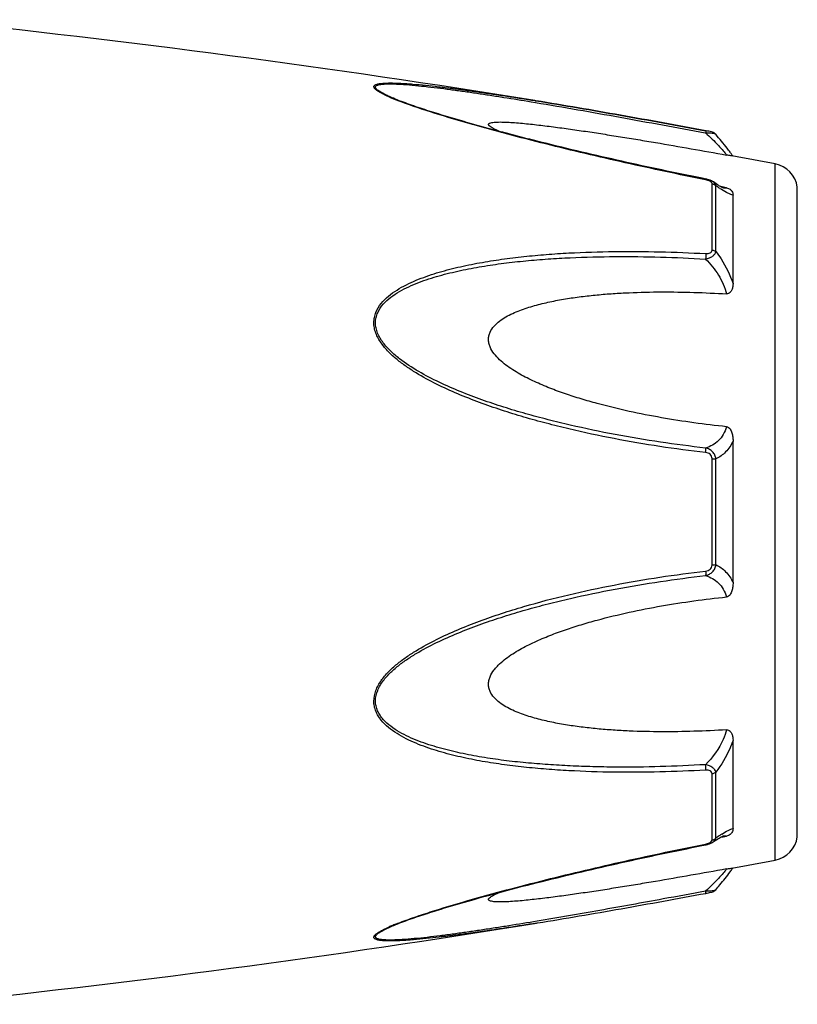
# Model space of a CAD drawing. Header units: millimetres. Extents: x 17747 to 112039, y -74980 to 446921.
# Tile 61 of 256: x 41290 to 41326, y -71154 to -71108. Entities that reach past the tile are written whole.
import ezdxf

# ---------------------------------------------------------------- set-up
doc = ezdxf.new("R2010")
doc.units = ezdxf.units.MM

msp = doc.modelspace()

# ---------------------------------------------------------------- linework, layer by layer
at = {"color": 0, "linetype": 'Continuous'}
for p, q in [((41307.321, -71111.493), (41307.318, -71111.492)), ((41313.856, -71111.658), (41314.066, -71111.692)), ((41314.031, -71111.603), (41314.05, -71111.606)), ((41314.05, -71111.606), (41314.079, -71111.611)), ((41314.079, -71111.611), (41314.05, -71111.606)), ((41322.153, -71113.032), (41322.137, -71113.029)), ((41322.116, -71113.13), (41322.134, -71113.133)), ((41322.613, -71113.2), (41322.613, -71113.2)), ((41325.434, -71147.615), (41325.434, -71114.606)), ((41322.141, -71115.32), (41321.965, -71115.285)), ((41322.441, -71118.688), (41322.441, -71115.546)), ((41322.493, -71115.455), (41322.492, -71115.454)), ((41322.5, -71115.46), (41322.493, -71115.455)), ((41322.619, -71118.759), (41322.619, -71115.636)), ((41322.977, -71115.708), (41322.848, -71115.683)), ((41322.966, -71115.744), (41322.966, -71115.743)), ((41323.127, -71115.736), (41322.977, -71115.708)), ((41326.484, -71146.516), (41326.484, -71115.705)), ((41323.434, -71120.27), (41323.434, -71116.086)), ((41323.434, -71134.458), (41323.434, -71127.746)), ((41322.441, -71133.621), (41322.441, -71128.581)), ((41322.619, -71133.607), (41322.619, -71128.595)), ((41323.434, -71146.126), (41323.434, -71141.938)), ((41322.619, -71146.575), (41322.619, -71143.448)), ((41322.441, -71146.665), (41322.441, -71143.519)), ((41322.845, -71146.531), (41322.972, -71146.506)), ((41322.965, -71146.469), (41322.965, -71146.469)), ((41322.972, -71146.506), (41323.127, -71146.477)), ((41321.949, -71146.93), (41322.141, -71146.892)), ((41322.491, -71146.757), (41322.492, -71146.757)), ((41322.492, -71146.757), (41322.5, -71146.751)), ((41307.342, -71150.712), (41307.344, -71150.712)), ((41314.107, -71150.605), (41314.155, -71150.598))]:
    msp.add_line(p, q, dxfattribs=at)
for centre, radius, start, end in [((41233.96, -71605.15), 500, 80.7849, 84.13647), ((41310.779, -71103.112), 9.088, 246.3609, 247.4013), ((41311.754, -71100.76), 11.634, 247.4181, 248.2786), ((41315.172, -71120.05), 10.1, 35.6084, 36.4199), ((41233.96, -71605.15), 499, 79.43712, 79.67776), ((41316.227, -71119.295), 8.803, 35.0395, 35.6116), ((41325.196, -71115.884), 1.3, 7.906, 79.4371), ((41321.864, -71116.715), 1.423, 75.2287, 78.791), ((41326.22, -71110.672), 6.132, 236.1693, 237.1241), ((41323.073, -71115.19), 0.564, 259.0707, 259.9327), ((41322.356, -71146.665), 0.085, 350.9157, 359.9563), ((41328.266, -71154.59), 9.805, 124.0491, 125.1691), ((41326.473, -71151.945), 6.609, 122.6489, 124.009), ((41325.196, -71146.337), 1.3, 280.5629, 352.094), ((41321.843, -71145.394), 1.527, 281.267, 282.0205), ((41233.96, -70657.071), 499, 280.32291, 280.56288), ((41315.26, -71142.243), 9.986, 323.6208, 324.6909), ((41316.541, -71143.155), 8.414, 324.7207, 325.0122), ((41320.662, -71141.199), 8.129, 280.4499, 280.9409), ((41233.96, -70657.071), 500, 275.86353, 279.22391), ((41310.855, -71159.275), 9.277, 112.3067, 113.5832), ((41311.815, -71161.596), 11.789, 111.7794, 112.3431)]:
    msp.add_arc(centre, radius, start, end, dxfattribs=at)
for points, knots in [([(41307.135, -71111.437), (41307.057, -71111.403), (41306.91, -71111.336), (41306.709, -71111.232), (41306.567, -71111.145), (41306.477, -71111.075), (41306.422, -71111.021), (41306.385, -71110.958), (41306.404, -71110.9), (41306.438, -71110.867), (41306.486, -71110.841), (41306.55, -71110.82), (41306.626, -71110.802), (41306.749, -71110.783), (41306.924, -71110.77), (41307.156, -71110.765), (41307.409, -71110.769), (41307.677, -71110.78), (41307.958, -71110.797), (41308.348, -71110.827), (41308.851, -71110.874), (41309.468, -71110.942), (41310.099, -71111.02), (41310.74, -71111.105), (41311.388, -71111.196), (41312.043, -71111.292), (41312.925, -71111.426), (41313.588, -71111.531), (41314.031, -71111.603)], [0, 0, 0, 0, 0.02948, 0.055907, 0.078214, 0.087353, 0.094931, 0.105555, 0.109954, 0.115017, 0.121315, 0.129009, 0.138057, 0.148338, 0.172058, 0.199047, 0.228459, 0.259634, 0.292171, 0.325754, 0.395293, 0.467136, 0.540634, 0.615369, 0.691049, 0.767475, 0.844512, 1, 1, 1, 1]), ([(41307.318, -71111.492), (41307.237, -71111.458), (41307.083, -71111.391), (41306.869, -71111.288), (41306.711, -71111.201), (41306.606, -71111.131), (41306.545, -71111.084), (41306.501, -71111.038), (41306.474, -71110.995), (41306.469, -71110.951), (41306.49, -71110.914), (41306.529, -71110.886), (41306.583, -71110.863), (41306.652, -71110.844), (41306.766, -71110.824), (41306.934, -71110.811), (41307.157, -71110.807), (41307.402, -71110.812), (41307.758, -71110.83), (41308.227, -71110.866), (41308.809, -71110.925), (41309.411, -71110.995), (41310.026, -71111.074), (41310.651, -71111.16), (41311.282, -71111.252), (41311.92, -71111.348), (41312.779, -71111.482), (41313.424, -71111.586), (41313.856, -71111.658)], [0, 0, 0, 0, 0.03089, 0.059177, 0.083881, 0.094457, 0.103528, 0.11093, 0.116684, 0.121223, 0.125685, 0.131127, 0.137993, 0.146338, 0.156051, 0.17896, 0.205464, 0.234539, 0.265468, 0.331155, 0.400252, 0.471609, 0.544574, 0.618731, 0.693793, 0.769568, 0.845928, 1, 1, 1, 1]), ([(41321.965, -71115.285), (41320.691, -71115.03), (41318.786, -71114.628), (41316.259, -71114.045), (41314.689, -71113.665), (41313.441, -71113.351), (41312.513, -71113.108), (41311.594, -71112.859), (41310.685, -71112.604), (41309.792, -71112.341), (41308.924, -71112.071), (41308.1, -71111.794), (41307.569, -71111.597), (41307.318, -71111.492)], [0, 0, 0, 0, 0.25737, 0.385747, 0.513657, 0.577329, 0.64069, 0.703648, 0.766063, 0.827658, 0.887975, 0.946116, 1, 1, 1, 1]), ([(41322.135, -71115.357), (41320.862, -71115.103), (41318.957, -71114.701), (41316.431, -71114.119), (41314.551, -71113.663), (41312.996, -71113.266), (41311.765, -71112.933), (41310.561, -71112.595), (41309.383, -71112.244), (41308.25, -71111.869), (41307.708, -71111.672), (41307.449, -71111.568)], [0, 0, 0, 0, 0.256646, 0.384673, 0.512244, 0.638988, 0.701822, 0.764153, 0.886175, 0.944757, 1, 1, 1, 1]), ([(41314.066, -71111.692), (41315.403, -71111.915), (41318.088, -71112.386), (41320.769, -71112.879), (41322.116, -71113.13)], [0, 0, 0, 0, 0.497132, 1, 1, 1, 1]), ([(41314.079, -71111.611), (41315.417, -71111.828), (41318.104, -71112.291), (41320.786, -71112.78), (41322.135, -71113.029)], [0, 0, 0, 0, 0.496975, 1, 1, 1, 1]), ([(41322.137, -71113.029), (41320.788, -71112.78), (41318.105, -71112.291), (41315.417, -71111.828), (41314.079, -71111.611)], [0, 0, 0, 0, 0.502936, 1, 1, 1, 1]), ([(41312.335, -71113.059), (41312.286, -71113.038), (41312.193, -71112.997), (41312.064, -71112.935), (41311.958, -71112.873), (41311.888, -71112.822), (41311.851, -71112.781), (41311.836, -71112.754), (41311.833, -71112.727), (41311.844, -71112.703), (41311.867, -71112.684), (41311.913, -71112.661), (41311.993, -71112.641), (41312.106, -71112.626), (41312.294, -71112.615), (41312.559, -71112.618), (41312.899, -71112.634), (41313.26, -71112.661), (41313.636, -71112.696), (41314.022, -71112.737), (41314.414, -71112.783), (41314.812, -71112.833), (41315.214, -71112.886), (41315.755, -71112.96), (41316.438, -71113.059), (41317.262, -71113.185), (41318.091, -71113.316), (41318.925, -71113.452), (41320.042, -71113.639), (41321.443, -71113.882), (41322.565, -71114.082), (41323.127, -71114.183)], [0, 0, 0, 0, 0.013224, 0.025246, 0.035584, 0.043707, 0.046793, 0.049242, 0.051265, 0.053246, 0.055591, 0.058505, 0.066098, 0.075763, 0.087038, 0.112872, 0.141444, 0.171707, 0.203125, 0.235343, 0.268137, 0.301392, 0.33501, 0.368911, 0.437385, 0.506544, 0.576211, 0.646269, 0.71663, 0.85801, 1, 1, 1, 1]), ([(41322.137, -71113.029), (41322.139, -71113.029), (41322.141, -71113.042), (41322.141, -71113.06), (41322.139, -71113.094), (41322.136, -71113.119), (41322.134, -71113.133)], [0, 0, 0, 0, 0.078563, 0.274425, 0.586251, 1, 1, 1, 1]), ([(41322.613, -71113.201), (41322.584, -71113.167), (41322.517, -71113.119), (41322.402, -71113.083), (41322.283, -71113.057), (41322.199, -71113.04), (41322.153, -71113.032)], [0, 0, 0, 0, 0.265729, 0.479644, 0.722816, 1, 1, 1, 1]), ([(41322.134, -71113.133), (41322.19, -71113.131), (41322.294, -71113.131), (41322.435, -71113.14), (41322.532, -71113.158), (41322.588, -71113.18), (41322.607, -71113.193), (41322.613, -71113.201)], [0, 0, 0, 0, 0.33971, 0.636245, 0.862204, 0.94183, 1, 1, 1, 1]), ([(41322.134, -71113.133), (41322.344, -71113.325), (41322.628, -71113.605), (41322.95, -71113.963), (41323.076, -71114.116), (41323.127, -71114.183)], [0, 0, 0, 0, 0.588807, 0.825815, 1, 1, 1, 1]), ([(41323.299, -71114.054), (41323.251, -71113.989), (41323.031, -71113.697), (41322.799, -71113.415), (41322.613, -71113.201)], [0, 0, 0, 0, 0.221481, 1, 1, 1, 1]), ([(41323.373, -71114.226), (41323.361, -71114.224), (41323.279, -71114.209), (41323.197, -71114.196), (41323.127, -71114.183)], [0, 0, 0, 0, 0.14802, 1, 1, 1, 1]), ([(41322.135, -71115.357), (41322.136, -71115.352), (41322.137, -71115.343), (41322.14, -71115.331), (41322.14, -71115.324), (41322.142, -71115.32), (41322.141, -71115.32)], [0, 0, 0, 0, 0.428218, 0.741394, 0.932956, 1, 1, 1, 1]), ([(41322.275, -71115.396), (41322.264, -71115.391), (41322.218, -71115.376), (41322.171, -71115.364), (41322.135, -71115.357)], [0, 0, 0, 0, 0.246414, 1, 1, 1, 1]), ([(41322.344, -71115.427), (41322.339, -71115.424), (41322.317, -71115.412), (41322.293, -71115.402), (41322.275, -71115.396)], [0, 0, 0, 0, 0.241505, 1, 1, 1, 1]), ([(41322.412, -71115.479), (41322.408, -71115.474), (41322.388, -71115.453), (41322.364, -71115.437), (41322.344, -71115.427)], [0, 0, 0, 0, 0.225244, 1, 1, 1, 1]), ([(41322.492, -71115.454), (41322.481, -71115.447), (41322.437, -71115.418), (41322.389, -71115.395), (41322.352, -71115.381)], [0, 0, 0, 0, 0.247211, 1, 1, 1, 1]), ([(41322.441, -71115.546), (41322.441, -71115.541), (41322.438, -71115.516), (41322.425, -71115.493), (41322.412, -71115.479)], [0, 0, 0, 0, 0.225175, 1, 1, 1, 1]), ([(41322.441, -71115.546), (41322.458, -71115.549), (41322.523, -71115.564), (41322.585, -71115.6), (41322.619, -71115.636)], [0, 0, 0, 0, 0.258764, 1, 1, 1, 1]), ([(41322.619, -71115.636), (41322.613, -71115.601), (41322.582, -71115.53), (41322.525, -71115.478), (41322.493, -71115.455)], [0, 0, 0, 0, 0.468978, 1, 1, 1, 1]), ([(41322.834, -71115.675), (41322.809, -71115.661), (41322.696, -71115.593), (41322.586, -71115.519), (41322.5, -71115.46)], [0, 0, 0, 0, 0.212027, 1, 1, 1, 1]), ([(41322.807, -71115.765), (41322.791, -71115.755), (41322.728, -71115.712), (41322.666, -71115.669), (41322.619, -71115.636)], [0, 0, 0, 0, 0.242177, 1, 1, 1, 1]), ([(41322.97, -71115.744), (41322.973, -71115.745), (41322.975, -71115.746), (41322.98, -71115.746), (41322.972, -71115.744), (41322.967, -71115.742), (41322.948, -71115.734), (41322.927, -71115.724), (41322.899, -71115.711), (41322.868, -71115.694), (41322.846, -71115.682), (41322.834, -71115.675)], [0, 0, 0, 0, 0.050729, 0.053439, 0.064665, 0.125059, 0.230112, 0.374221, 0.553235, 0.763061, 1, 1, 1, 1]), ([(41323.434, -71116.086), (41323.397, -71116.079), (41323.315, -71116.054), (41323.13, -71115.971), (41322.99, -71115.885), (41322.892, -71115.821)], [0, 0, 0, 0, 0.189472, 0.420855, 1, 1, 1, 1]), ([(41323.127, -71115.736), (41323.117, -71115.741), (41323.067, -71115.757), (41323.014, -71115.752), (41322.974, -71115.745)], [0, 0, 0, 0, 0.213215, 1, 1, 1, 1]), ([(41323.127, -71115.736), (41323.159, -71115.743), (41323.217, -71115.76), (41323.305, -71115.813), (41323.378, -71115.89), (41323.425, -71115.989), (41323.434, -71116.055), (41323.434, -71116.086)], [0, 0, 0, 0, 0.19482, 0.35748, 0.608365, 0.813655, 1, 1, 1, 1]), ([(41322.135, -71118.857), (41322.172, -71118.859), (41322.245, -71118.858), (41322.346, -71118.835), (41322.425, -71118.776), (41322.441, -71118.715), (41322.441, -71118.688)], [0, 0, 0, 0, 0.287056, 0.554503, 0.787456, 1, 1, 1, 1]), ([(41322.441, -71118.688), (41322.458, -71118.69), (41322.521, -71118.702), (41322.583, -71118.729), (41322.619, -71118.759)], [0, 0, 0, 0, 0.266982, 1, 1, 1, 1]), ([(41322.134, -71128.293), (41321.408, -71128.209), (41319.958, -71128.017), (41317.792, -71127.648), (41315.999, -71127.261), (41314.573, -71126.907), (41313.508, -71126.615), (41312.452, -71126.288), (41311.407, -71125.924), (41310.375, -71125.519), (41309.365, -71125.06), (41308.552, -71124.62), (41307.932, -71124.218), (41307.489, -71123.888), (41307.08, -71123.521), (41306.73, -71123.107), (41306.508, -71122.717), (41306.41, -71122.383), (41306.386, -71122.129), (41306.412, -71121.88), (41306.508, -71121.566), (41306.726, -71121.212), (41307.081, -71120.865), (41307.49, -71120.576), (41307.933, -71120.331), (41308.556, -71120.048), (41309.371, -71119.763), (41310.38, -71119.497), (41311.411, -71119.287), (41312.457, -71119.121), (41313.512, -71118.992), (41314.576, -71118.894), (41316.005, -71118.8), (41317.801, -71118.747), (41319.966, -71118.76), (41321.411, -71118.817), (41322.135, -71118.857)], [0, 0, 0, 0, 0.063635, 0.127396, 0.191296, 0.223303, 0.255348, 0.287434, 0.319562, 0.351727, 0.383919, 0.416107, 0.432182, 0.448215, 0.464156, 0.479907, 0.495291, 0.502793, 0.510127, 0.517331, 0.52445, 0.538608, 0.552922, 0.567437, 0.582127, 0.596956, 0.626929, 0.657232, 0.687777, 0.718508, 0.74939, 0.780398, 0.811517, 0.874045, 0.936883, 1, 1, 1, 1]), ([(41322.133, -71128.076), (41321.416, -71127.995), (41319.982, -71127.808), (41317.839, -71127.452), (41316.066, -71127.079), (41314.654, -71126.737), (41313.6, -71126.457), (41312.553, -71126.143), (41311.517, -71125.794), (41310.492, -71125.406), (41309.487, -71124.968), (41308.514, -71124.463), (41307.746, -71123.966), (41307.19, -71123.498), (41306.886, -71123.163), (41306.686, -71122.868), (41306.568, -71122.634), (41306.489, -71122.389), (41306.462, -71122.138), (41306.491, -71121.892), (41306.594, -71121.584), (41306.825, -71121.243), (41307.191, -71120.916), (41307.608, -71120.647), (41308.055, -71120.419), (41308.522, -71120.223), (41309.002, -71120.053), (41309.659, -71119.855), (41310.498, -71119.651), (41311.521, -71119.46), (41312.558, -71119.31), (41313.604, -71119.195), (41314.657, -71119.108), (41316.071, -71119.028), (41317.849, -71118.988), (41319.989, -71119.011), (41321.419, -71119.073), (41322.134, -71119.114)], [0, 0, 0, 0, 0.063589, 0.127295, 0.191136, 0.223111, 0.255121, 0.287171, 0.319267, 0.351401, 0.383569, 0.41575, 0.447866, 0.463844, 0.479652, 0.487454, 0.495134, 0.502662, 0.51, 0.517195, 0.524298, 0.538439, 0.552765, 0.567303, 0.582017, 0.596869, 0.611832, 0.626888, 0.657217, 0.687781, 0.718525, 0.749415, 0.780427, 0.811548, 0.874072, 0.936899, 1, 1, 1, 1]), ([(41322.134, -71119.114), (41322.194, -71119.101), (41322.308, -71119.067), (41322.459, -71118.99), (41322.572, -71118.889), (41322.612, -71118.801), (41322.619, -71118.759)], [0, 0, 0, 0, 0.291894, 0.562609, 0.798475, 1, 1, 1, 1]), ([(41322.135, -71118.857), (41322.14, -71118.897), (41322.143, -71118.983), (41322.138, -71119.069), (41322.134, -71119.114)], [0, 0, 0, 0, 0.467767, 1, 1, 1, 1]), ([(41322.134, -71119.114), (41322.365, -71119.343), (41322.774, -71119.854), (41323.045, -71120.455), (41323.127, -71120.769)], [0, 0, 0, 0, 0.500208, 1, 1, 1, 1]), ([(41322.619, -71118.759), (41322.705, -71118.872), (41323.034, -71119.342), (41323.293, -71119.862), (41323.434, -71120.27)], [0, 0, 0, 0, 0.246978, 1, 1, 1, 1]), ([(41323.434, -71120.27), (41323.434, -71120.321), (41323.426, -71120.425), (41323.391, -71120.55), (41323.343, -71120.643), (41323.292, -71120.708), (41323.221, -71120.761), (41323.158, -71120.771), (41323.127, -71120.769)], [0, 0, 0, 0, 0.238003, 0.476366, 0.597445, 0.721615, 0.853559, 1, 1, 1, 1]), ([(41323.127, -71127.064), (41322.61, -71127.012), (41321.579, -71126.889), (41320.037, -71126.648), (41318.502, -71126.349), (41317.234, -71126.042), (41316.228, -71125.753), (41315.48, -71125.512), (41314.741, -71125.242), (41314.016, -71124.935), (41313.429, -71124.64), (41312.979, -71124.37), (41312.656, -71124.147), (41312.356, -71123.898), (41312.092, -71123.616), (41311.924, -71123.343), (41311.848, -71123.107), (41311.828, -71122.927), (41311.848, -71122.75), (41311.923, -71122.528), (41312.091, -71122.283), (41312.357, -71122.048), (41312.658, -71121.854), (41312.98, -71121.69), (41313.431, -71121.501), (41314.02, -71121.313), (41314.744, -71121.137), (41315.483, -71121), (41316.23, -71120.893), (41316.985, -71120.81), (41317.744, -71120.749), (41318.762, -71120.693), (41320.042, -71120.665), (41321.583, -71120.687), (41322.612, -71120.736), (41323.127, -71120.769)], [0, 0, 0, 0, 0.063495, 0.12712, 0.190878, 0.25478, 0.286791, 0.31884, 0.350926, 0.383041, 0.415158, 0.431203, 0.447213, 0.463143, 0.478902, 0.4943, 0.5018, 0.509129, 0.516317, 0.523425, 0.537606, 0.551987, 0.566584, 0.581352, 0.596258, 0.626376, 0.656797, 0.687441, 0.718253, 0.749203, 0.780268, 0.811433, 0.874017, 0.936884, 1, 1, 1, 1]), ([(41323.127, -71127.064), (41323.089, -71127.193), (41322.989, -71127.434), (41322.755, -71127.733), (41322.463, -71127.948), (41322.245, -71128.04), (41322.133, -71128.076)], [0, 0, 0, 0, 0.272929, 0.523074, 0.761734, 1, 1, 1, 1]), ([(41323.127, -71127.064), (41323.16, -71127.068), (41323.226, -71127.094), (41323.294, -71127.171), (41323.343, -71127.259), (41323.391, -71127.383), (41323.426, -71127.546), (41323.434, -71127.679), (41323.434, -71127.745)], [0, 0, 0, 0, 0.125535, 0.252013, 0.377694, 0.502869, 0.751849, 1, 1, 1, 1]), ([(41323.434, -71127.746), (41323.347, -71127.935), (41323.123, -71128.276), (41322.79, -71128.512), (41322.619, -71128.595)], [0, 0, 0, 0, 0.522223, 1, 1, 1, 1]), ([(41322.619, -71128.595), (41322.613, -71128.533), (41322.579, -71128.408), (41322.469, -71128.25), (41322.314, -71128.136), (41322.195, -71128.091), (41322.133, -71128.076)], [0, 0, 0, 0, 0.250125, 0.500215, 0.750197, 1, 1, 1, 1]), ([(41322.134, -71128.293), (41322.138, -71128.251), (41322.141, -71128.179), (41322.139, -71128.106), (41322.133, -71128.076)], [0, 0, 0, 0, 0.583261, 1, 1, 1, 1]), ([(41322.441, -71128.581), (41322.441, -71128.542), (41322.426, -71128.464), (41322.353, -71128.369), (41322.249, -71128.314), (41322.173, -71128.298), (41322.134, -71128.293)], [0, 0, 0, 0, 0.249368, 0.500015, 0.750587, 1, 1, 1, 1]), ([(41322.441, -71128.581), (41322.458, -71128.581), (41322.517, -71128.583), (41322.577, -71128.588), (41322.619, -71128.595)], [0, 0, 0, 0, 0.284006, 1, 1, 1, 1]), ([(41322.134, -71134.126), (41322.195, -71134.111), (41322.315, -71134.066), (41322.469, -71133.952), (41322.579, -71133.794), (41322.613, -71133.67), (41322.619, -71133.607)], [0, 0, 0, 0, 0.249817, 0.499798, 0.74986, 1, 1, 1, 1]), ([(41322.135, -71133.909), (41322.173, -71133.904), (41322.249, -71133.888), (41322.353, -71133.833), (41322.426, -71133.738), (41322.441, -71133.66), (41322.441, -71133.621)], [0, 0, 0, 0, 0.249451, 0.500018, 0.750583, 1, 1, 1, 1]), ([(41322.441, -71133.621), (41322.458, -71133.621), (41322.517, -71133.619), (41322.577, -71133.614), (41322.619, -71133.607)], [0, 0, 0, 0, 0.284019, 1, 1, 1, 1]), ([(41322.619, -71133.607), (41322.79, -71133.691), (41323.123, -71133.927), (41323.347, -71134.269), (41323.434, -71134.458)], [0, 0, 0, 0, 0.477899, 1, 1, 1, 1]), ([(41322.134, -71143.35), (41321.411, -71143.39), (41319.965, -71143.449), (41317.8, -71143.464), (41316.004, -71143.404), (41314.576, -71143.311), (41313.511, -71143.215), (41312.456, -71143.085), (41311.41, -71142.918), (41310.38, -71142.708), (41309.371, -71142.441), (41308.555, -71142.156), (41307.933, -71141.872), (41307.49, -71141.627), (41307.081, -71141.338), (41306.785, -71141.046), (41306.595, -71140.778), (41306.482, -71140.56), (41306.41, -71140.323), (41306.377, -71139.988), (41306.469, -71139.559), (41306.728, -71139.094), (41307.08, -71138.681), (41307.489, -71138.314), (41307.931, -71137.983), (41308.552, -71137.582), (41309.366, -71137.142), (41310.375, -71136.683), (41311.407, -71136.278), (41312.453, -71135.915), (41313.861, -71135.481), (41315.639, -71135.014), (41317.794, -71134.56), (41319.959, -71134.187), (41321.409, -71133.993), (41322.135, -71133.909)], [0, 0, 0, 0, 0.063127, 0.125969, 0.188473, 0.219596, 0.250616, 0.281496, 0.312222, 0.342767, 0.373071, 0.403045, 0.417875, 0.432563, 0.447076, 0.461383, 0.468491, 0.475585, 0.482706, 0.489913, 0.504703, 0.520085, 0.535843, 0.551789, 0.567824, 0.583902, 0.616092, 0.648285, 0.680449, 0.712576, 0.744661, 0.808707, 0.872603, 0.936364, 1, 1, 1, 1]), ([(41322.135, -71133.909), (41322.139, -71133.951), (41322.142, -71134.023), (41322.14, -71134.096), (41322.134, -71134.126)], [0, 0, 0, 0, 0.582827, 1, 1, 1, 1]), ([(41322.133, -71143.092), (41321.418, -71143.133), (41319.988, -71143.196), (41318.202, -71143.217), (41316.778, -71143.193), (41315.715, -71143.153), (41314.657, -71143.092), (41313.603, -71143.009), (41312.557, -71142.894), (41311.52, -71142.741), (41310.497, -71142.55), (41309.493, -71142.306), (41308.679, -71142.044), (41308.054, -71141.782), (41307.607, -71141.554), (41307.191, -71141.285), (41306.885, -71141.01), (41306.686, -71140.753), (41306.566, -71140.542), (41306.488, -71140.31), (41306.453, -71139.978), (41306.553, -71139.553), (41306.826, -71139.1), (41307.19, -71138.703), (41307.606, -71138.351), (41308.053, -71138.036), (41308.675, -71137.653), (41309.488, -71137.232), (41310.493, -71136.794), (41311.517, -71136.406), (41312.555, -71136.059), (41313.601, -71135.746), (41314.655, -71135.462), (41316.066, -71135.12), (41317.841, -71134.756), (41319.983, -71134.395), (41321.417, -71134.207), (41322.134, -71134.126)], [0, 0, 0, 0, 0.063114, 0.125949, 0.157245, 0.188456, 0.219582, 0.250607, 0.281495, 0.312234, 0.342798, 0.373129, 0.40314, 0.417992, 0.432705, 0.447241, 0.461558, 0.468661, 0.475744, 0.482848, 0.490045, 0.504858, 0.520307, 0.536124, 0.552106, 0.56816, 0.584244, 0.616427, 0.648598, 0.680734, 0.712828, 0.744881, 0.776894, 0.808867, 0.872702, 0.936412, 1, 1, 1, 1]), ([(41322.134, -71134.126), (41322.246, -71134.162), (41322.464, -71134.255), (41322.755, -71134.47), (41322.989, -71134.769), (41323.089, -71135.01), (41323.127, -71135.139)], [0, 0, 0, 0, 0.238394, 0.476974, 0.727116, 1, 1, 1, 1]), ([(41323.434, -71134.458), (41323.434, -71134.524), (41323.426, -71134.657), (41323.391, -71134.82), (41323.343, -71134.945), (41323.294, -71135.033), (41323.226, -71135.109), (41323.16, -71135.136), (41323.127, -71135.139)], [0, 0, 0, 0, 0.248169, 0.497163, 0.622341, 0.748019, 0.874484, 1, 1, 1, 1]), ([(41323.127, -71141.438), (41322.612, -71141.47), (41321.583, -71141.519), (41320.042, -71141.541), (41318.762, -71141.513), (41317.744, -71141.456), (41316.985, -71141.395), (41316.23, -71141.312), (41315.483, -71141.205), (41314.744, -71141.067), (41314.02, -71140.891), (41313.431, -71140.703), (41312.98, -71140.514), (41312.658, -71140.35), (41312.356, -71140.155), (41312.091, -71139.92), (41311.922, -71139.676), (41311.847, -71139.453), (41311.828, -71139.276), (41311.848, -71139.096), (41311.925, -71138.86), (41312.058, -71138.642), (41312.222, -71138.448), (41312.405, -71138.264), (41312.657, -71138.056), (41312.979, -71137.832), (41313.429, -71137.562), (41314.016, -71137.267), (41314.741, -71136.96), (41315.48, -71136.69), (41316.228, -71136.449), (41317.234, -71136.161), (41318.502, -71135.854), (41320.037, -71135.555), (41321.579, -71135.315), (41322.61, -71135.192), (41323.127, -71135.139)], [0, 0, 0, 0, 0.063112, 0.125975, 0.188555, 0.219719, 0.250782, 0.281729, 0.312543, 0.343186, 0.373609, 0.403727, 0.418634, 0.433407, 0.448005, 0.462391, 0.476578, 0.483689, 0.490881, 0.498215, 0.505719, 0.521118, 0.528977, 0.536891, 0.552822, 0.568831, 0.584876, 0.616992, 0.649103, 0.681187, 0.713234, 0.745242, 0.809138, 0.87289, 0.93651, 1, 1, 1, 1]), ([(41323.127, -71141.438), (41323.086, -71141.593), (41322.869, -71142.205), (41322.479, -71142.749), (41322.133, -71143.092)], [0, 0, 0, 0, 0.247925, 1, 1, 1, 1]), ([(41323.127, -71141.438), (41323.158, -71141.436), (41323.221, -71141.445), (41323.293, -71141.498), (41323.343, -71141.563), (41323.391, -71141.657), (41323.426, -71141.782), (41323.434, -71141.886), (41323.434, -71141.937)], [0, 0, 0, 0, 0.146355, 0.278259, 0.402425, 0.523518, 0.761934, 1, 1, 1, 1]), ([(41323.434, -71141.938), (41323.387, -71142.074), (41323.176, -71142.607), (41322.879, -71143.106), (41322.619, -71143.448)], [0, 0, 0, 0, 0.251574, 1, 1, 1, 1]), ([(41322.619, -71143.448), (41322.612, -71143.406), (41322.572, -71143.318), (41322.459, -71143.217), (41322.308, -71143.139), (41322.193, -71143.105), (41322.133, -71143.092)], [0, 0, 0, 0, 0.201639, 0.43756, 0.708236, 1, 1, 1, 1]), ([(41322.134, -71143.35), (41322.139, -71143.31), (41322.142, -71143.223), (41322.138, -71143.137), (41322.133, -71143.092)], [0, 0, 0, 0, 0.467922, 1, 1, 1, 1]), ([(41322.441, -71143.519), (41322.441, -71143.491), (41322.424, -71143.431), (41322.346, -71143.372), (41322.244, -71143.349), (41322.172, -71143.348), (41322.134, -71143.35)], [0, 0, 0, 0, 0.212614, 0.445637, 0.713059, 1, 1, 1, 1]), ([(41322.441, -71143.519), (41322.458, -71143.517), (41322.521, -71143.505), (41322.583, -71143.478), (41322.619, -71143.448)], [0, 0, 0, 0, 0.267018, 1, 1, 1, 1]), ([(41322.908, -71146.38), (41323.003, -71146.319), (41323.139, -71146.237), (41323.318, -71146.157), (41323.398, -71146.133), (41323.434, -71146.126)], [0, 0, 0, 0, 0.577794, 0.80943, 1, 1, 1, 1]), ([(41323.434, -71146.126), (41323.434, -71146.158), (41323.425, -71146.224), (41323.378, -71146.323), (41323.305, -71146.4), (41323.217, -71146.453), (41323.159, -71146.471), (41323.127, -71146.477)], [0, 0, 0, 0, 0.186516, 0.391937, 0.642812, 0.805374, 1, 1, 1, 1]), ([(41322.343, -71146.785), (41322.356, -71146.778), (41322.397, -71146.753), (41322.434, -71146.711), (41322.44, -71146.678)], [0, 0, 0, 0, 0.308636, 1, 1, 1, 1]), ([(41322.441, -71146.665), (41322.458, -71146.662), (41322.523, -71146.647), (41322.585, -71146.611), (41322.619, -71146.575)], [0, 0, 0, 0, 0.258792, 1, 1, 1, 1]), ([(41322.492, -71146.757), (41322.525, -71146.734), (41322.582, -71146.682), (41322.613, -71146.61), (41322.619, -71146.575)], [0, 0, 0, 0, 0.53106, 1, 1, 1, 1]), ([(41322.5, -71146.751), (41322.531, -71146.73), (41322.639, -71146.657), (41322.748, -71146.586), (41322.83, -71146.539)], [0, 0, 0, 0, 0.283099, 1, 1, 1, 1]), ([(41322.83, -71146.539), (41322.859, -71146.523), (41322.905, -71146.498), (41322.952, -71146.476), (41322.97, -71146.469)], [0, 0, 0, 0, 0.632551, 1, 1, 1, 1]), ([(41322.965, -71146.469), (41322.981, -71146.466), (41323.034, -71146.458), (41323.092, -71146.461), (41323.127, -71146.477)], [0, 0, 0, 0, 0.296315, 1, 1, 1, 1]), ([(41307.342, -71150.712), (41307.594, -71150.608), (41308.124, -71150.411), (41308.948, -71150.135), (41309.814, -71149.866), (41311.008, -71149.514), (41312.532, -71149.096), (41315.012, -71148.458), (41318.151, -71147.722), (41320.68, -71147.184), (41321.949, -71146.93)], [0, 0, 0, 0, 0.054079, 0.112293, 0.172626, 0.23422, 0.359577, 0.486553, 0.742745, 1, 1, 1, 1]), ([(41307.441, -71150.649), (41307.701, -71150.545), (41308.242, -71150.348), (41309.375, -71149.972), (41310.859, -71149.528), (41312.685, -71149.027), (41315.174, -71148.387), (41318.324, -71147.648), (41320.861, -71147.109), (41322.135, -71146.854)], [0, 0, 0, 0, 0.055213, 0.113792, 0.23581, 0.360995, 0.487722, 0.743348, 1, 1, 1, 1]), ([(41322.135, -71146.854), (41322.136, -71146.859), (41322.138, -71146.868), (41322.14, -71146.881), (41322.14, -71146.887), (41322.142, -71146.891), (41322.141, -71146.892)], [0, 0, 0, 0, 0.428099, 0.741246, 0.932847, 1, 1, 1, 1]), ([(41322.274, -71146.816), (41322.28, -71146.814), (41322.304, -71146.805), (41322.326, -71146.794), (41322.343, -71146.785)], [0, 0, 0, 0, 0.257368, 1, 1, 1, 1]), ([(41322.297, -71146.851), (41322.314, -71146.845), (41322.382, -71146.821), (41322.447, -71146.788), (41322.491, -71146.757)], [0, 0, 0, 0, 0.254193, 1, 1, 1, 1]), ([(41323.127, -71148.037), (41322.564, -71148.139), (41321.441, -71148.339), (41320.037, -71148.581), (41318.918, -71148.769), (41318.083, -71148.905), (41317.252, -71149.036), (41316.427, -71149.162), (41315.744, -71149.26), (41315.201, -71149.335), (41314.799, -71149.387), (41314.401, -71149.437), (41314.008, -71149.482), (41313.623, -71149.523), (41313.246, -71149.558), (41312.885, -71149.584), (41312.545, -71149.6), (41312.282, -71149.602), (41312.096, -71149.59), (41311.983, -71149.574), (41311.906, -71149.554), (41311.862, -71149.529), (41311.841, -71149.509), (41311.833, -71149.484), (41311.838, -71149.457), (41311.855, -71149.43), (41311.895, -71149.388), (41311.968, -71149.336), (41312.076, -71149.275), (41312.207, -71149.211), (41312.301, -71149.17), (41312.35, -71149.15)], [0, 0, 0, 0, 0.142006, 0.283398, 0.353765, 0.423828, 0.493495, 0.562647, 0.631121, 0.66502, 0.698626, 0.731869, 0.764656, 0.796849, 0.828224, 0.858442, 0.886945, 0.912611, 0.92378, 0.93331, 0.940718, 0.943524, 0.945777, 0.947738, 0.949832, 0.952411, 0.955637, 0.963997, 0.974507, 0.98666, 1, 1, 1, 1]), ([(41323.127, -71148.037), (41323.076, -71148.104), (41322.95, -71148.258), (41322.727, -71148.506), (41322.449, -71148.791), (41322.243, -71148.988), (41322.134, -71149.088)], [0, 0, 0, 0, 0.174298, 0.411219, 0.692021, 1, 1, 1, 1]), ([(41323.127, -71148.037), (41323.158, -71148.031), (41323.242, -71148.016), (41323.327, -71148.003), (41323.379, -71147.994)], [0, 0, 0, 0, 0.376124, 1, 1, 1, 1]), ([(41322.613, -71149.021), (41322.679, -71148.945), (41322.916, -71148.667), (41323.143, -71148.379), (41323.3, -71148.166)], [0, 0, 0, 0, 0.274505, 1, 1, 1, 1]), ([(41322.613, -71149.021), (41322.607, -71149.028), (41322.588, -71149.041), (41322.533, -71149.064), (41322.435, -71149.081), (41322.294, -71149.091), (41322.189, -71149.09), (41322.134, -71149.088)], [0, 0, 0, 0, 0.057868, 0.137343, 0.363312, 0.660033, 1, 1, 1, 1]), ([(41322.205, -71149.18), (41322.244, -71149.172), (41322.319, -71149.157), (41322.424, -71149.133), (41322.527, -71149.098), (41322.587, -71149.052), (41322.613, -71149.021)], [0, 0, 0, 0, 0.273626, 0.507992, 0.727544, 1, 1, 1, 1]), ([(41322.134, -71149.088), (41321.463, -71149.212), (41319.792, -71149.521), (41317.13, -71150.003), (41315.134, -71150.347), (41314.141, -71150.513)], [0, 0, 0, 0, 0.251917, 0.627872, 1, 1, 1, 1]), ([(41314.155, -71150.598), (41315.48, -71150.382), (41318.142, -71149.923), (41320.8, -71149.44), (41322.136, -71149.193)], [0, 0, 0, 0, 0.497068, 1, 1, 1, 1]), ([(41322.136, -71149.193), (41322.139, -71149.192), (41322.14, -71149.179), (41322.141, -71149.162), (41322.138, -71149.127), (41322.135, -71149.102), (41322.134, -71149.088)], [0, 0, 0, 0, 0.078467, 0.274376, 0.586265, 1, 1, 1, 1]), ([(41314.107, -71150.605), (41313.66, -71150.678), (41312.991, -71150.784), (41312.101, -71150.92), (41311.441, -71151.016), (41310.786, -71151.108), (41310.139, -71151.194), (41309.503, -71151.272), (41308.88, -71151.341), (41308.372, -71151.389), (41307.978, -71151.419), (41307.694, -71151.437), (41307.423, -71151.448), (41307.167, -71151.453), (41306.933, -71151.448), (41306.755, -71151.434), (41306.63, -71151.415), (41306.552, -71151.398), (41306.487, -71151.376), (41306.437, -71151.35), (41306.402, -71151.318), (41306.39, -71151.276), (41306.402, -71151.231), (41306.433, -71151.186), (41306.48, -71151.139), (41306.569, -71151.069), (41306.713, -71150.98), (41306.915, -71150.875), (41307.064, -71150.808), (41307.143, -71150.773)], [0, 0, 0, 0, 0.155309, 0.232207, 0.308518, 0.38411, 0.45876, 0.532202, 0.604002, 0.673502, 0.707078, 0.73962, 0.77081, 0.800217, 0.827213, 0.851007, 0.8614, 0.870581, 0.878415, 0.8848, 0.889847, 0.894233, 0.899058, 0.905123, 0.912705, 0.92179, 0.943969, 0.970425, 1, 1, 1, 1]), ([(41314.141, -71150.513), (41313.696, -71150.587), (41313.029, -71150.697), (41312.143, -71150.836), (41311.484, -71150.936), (41310.831, -71151.032), (41310.185, -71151.122), (41309.549, -71151.205), (41308.926, -71151.28), (41308.322, -71151.343), (41307.835, -71151.382), (41307.464, -71151.402), (41307.207, -71151.409), (41306.973, -71151.407), (41306.795, -71151.395), (41306.672, -71151.376), (41306.597, -71151.359), (41306.537, -71151.336), (41306.493, -71151.309), (41306.469, -71151.27), (41306.474, -71151.225), (41306.5, -71151.181), (41306.545, -71151.134), (41306.605, -71151.085), (41306.712, -71151.012), (41306.875, -71150.922), (41307.098, -71150.816), (41307.258, -71150.747), (41307.342, -71150.712)], [0, 0, 0, 0, 0.153439, 0.229445, 0.304902, 0.379707, 0.453642, 0.526452, 0.597735, 0.666841, 0.732698, 0.763801, 0.793118, 0.81995, 0.843381, 0.853458, 0.862207, 0.869459, 0.875128, 0.87961, 0.884095, 0.889726, 0.896977, 0.905865, 0.916254, 0.94079, 0.969089, 1, 1, 1, 1])]:
    msp.add_open_spline(points, degree=3, knots=knots, dxfattribs=at)
for points in [[(41322.352, -71115.381), (41322.312, -71115.364), (41322.27, -71115.351), (41322.227, -71115.34)], [(41322.135, -71146.854), (41322.166, -71146.848), (41322.197, -71146.84), (41322.227, -71146.832)], [(41322.161, -71146.888), (41322.207, -71146.878), (41322.252, -71146.866), (41322.297, -71146.851)], [(41322.227, -71146.832), (41322.243, -71146.827), (41322.259, -71146.822), (41322.274, -71146.816)]]:
    msp.add_open_spline(points, degree=3, dxfattribs=at)

doc.saveas('drawing.dxf')
